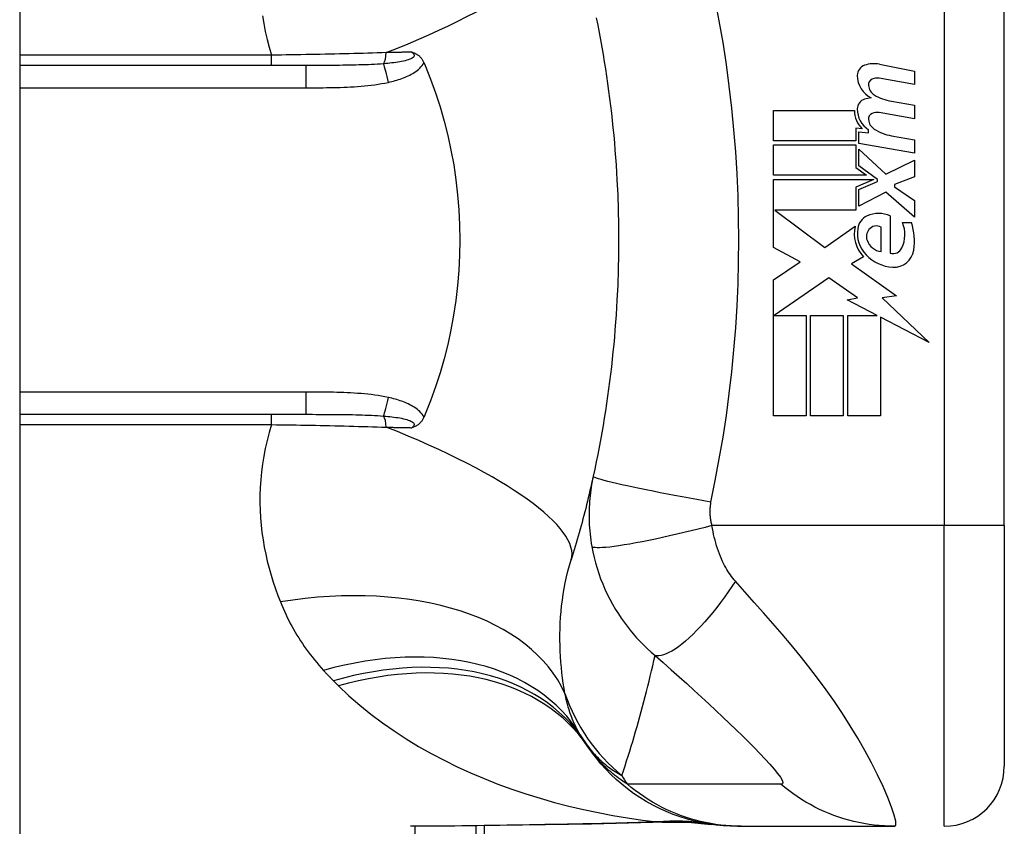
# Model space of a CAD drawing. Header units: inches. Extents: x 3.4 to 82.4, y 3.9 to 45.4.
# Tile 100 of 114: x 40.67 to 41.314, y 11.76 to 12.288. Entities that reach past the tile are written whole.
import ezdxf

# ---------------------------------------------------------------- set-up
doc = ezdxf.new("R2010")
doc.units = ezdxf.units.IN
doc.header["$MEASUREMENT"] = 0
doc.layers.add('Visible Edges(ANSI)', color=7, linetype='Continuous', lineweight=25)
doc.layers.add('Visible Tangent Edges(ANSI)', color=7, linetype='Continuous', lineweight=25)

msp = doc.modelspace()

# ---------------------------------------------------------------- linework, layer by layer
at = {"layer": 'Visible Edges(ANSI)'}
for p, q in [((40.66951, 31.551), (40.66951, 8.04)), ((41.31439, 11.95699), (41.31439, 12.33101)), ((40.85691, 12.25817), (40.66951, 12.25817)), ((41.23264, 12.25896), (41.25549, 12.25452)), ((41.25549, 12.25452), (41.25549, 12.24572)), ((41.25549, 12.24572), (41.23249, 12.24978)), ((41.24049, 12.23477), (41.25549, 12.23213)), ((41.16329, 12.22873), (41.21629, 12.22873)), ((41.16329, 12.20893), (41.16329, 12.22873)), ((41.25549, 12.22333), (41.23249, 12.22738)), ((41.25549, 12.23213), (41.25549, 12.22333)), ((41.21719, 12.21713), (41.21719, 12.20893)), ((41.22129, 12.21677), (41.21719, 12.21713)), ((41.21909, 12.21473), (41.22549, 12.21417)), ((41.21909, 12.20714), (41.21909, 12.21473)), ((41.22549, 12.21417), (41.22549, 12.2161)), ((41.21719, 12.20893), (41.16329, 12.20893)), ((41.24049, 12.21217), (41.25549, 12.20953)), ((41.25549, 12.20953), (41.25549, 12.20073)), ((41.16329, 12.20613), (41.21719, 12.20613)), ((41.16329, 12.18633), (41.16329, 12.20613)), ((41.21719, 12.20613), (41.21719, 12.19134)), ((41.25549, 12.20073), (41.21909, 12.20714)), ((41.21909, 12.20333), (41.23677, 12.18713)), ((41.21909, 12.19243), (41.21909, 12.20333)), ((41.23677, 12.18713), (41.25549, 12.19613)), ((41.25549, 12.19613), (41.25549, 12.18533)), ((41.21719, 12.19134), (41.22409, 12.18633)), ((41.23134, 12.18353), (41.21909, 12.19243)), ((41.22409, 12.18633), (41.16329, 12.18633)), ((41.16329, 12.18353), (41.22897, 12.18353)), ((41.16329, 12.13893), (41.16329, 12.18353)), ((41.22897, 12.18353), (41.21719, 12.17853)), ((41.21909, 12.17693), (41.23134, 12.18213)), ((41.23134, 12.18213), (41.23134, 12.18353)), ((41.25549, 12.18533), (41.24249, 12.18033)), ((41.21719, 12.17853), (41.21719, 12.16353)), ((41.21909, 12.16613), (41.21909, 12.17693)), ((41.24249, 12.18033), (41.24249, 12.17873)), ((41.24249, 12.17873), (41.25549, 12.16973)), ((41.23689, 12.17533), (41.21909, 12.16613)), ((41.25549, 12.15893), (41.23689, 12.17533)), ((41.25549, 12.16973), (41.25549, 12.15893)), ((41.16413, 12.16353), (41.19679, 12.13913)), ((41.21719, 12.16353), (41.16413, 12.16353)), ((41.23969, 12.15973), (41.23969, 12.13533)), ((41.19679, 12.13913), (41.21669, 12.15293)), ((41.23369, 12.13633), (41.23369, 12.15233)), ((41.24769, 12.15533), (41.25369, 12.15533)), ((41.1807, 12.12967), (41.16329, 12.13893)), ((41.22209, 12.13295), (41.21439, 12.12833)), ((41.16329, 12.11793), (41.1807, 12.12967)), ((41.21439, 12.12833), (41.24375, 12.10738)), ((41.16329, 12.02873), (41.16329, 12.11793)), ((41.19949, 12.11913), (41.1637, 12.09453)), ((41.21819, 12.10603), (41.19949, 12.11913)), ((41.21149, 12.10473), (41.21819, 12.10603)), ((41.23108, 12.09453), (41.21149, 12.10473)), ((41.24375, 12.10738), (41.23429, 12.10605)), ((41.23429, 12.10605), (41.26509, 12.07682)), ((41.1637, 12.09453), (41.18469, 12.09453)), ((41.18469, 12.09453), (41.18469, 12.02873)), ((41.18749, 12.09453), (41.20889, 12.09453)), ((41.18749, 12.02873), (41.18749, 12.09453)), ((41.20889, 12.09453), (41.20889, 12.02873)), ((41.21189, 12.09453), (41.23108, 12.09453)), ((41.21189, 12.02873), (41.21189, 12.09453)), ((41.23329, 12.09338), (41.23329, 12.02873)), ((41.26509, 12.07682), (41.23329, 12.09338)), ((40.66951, 12.02983), (40.85691, 12.02983)), ((41.18469, 12.02873), (41.16329, 12.02873)), ((41.20889, 12.02873), (41.18749, 12.02873)), ((41.23329, 12.02873), (41.21189, 12.02873)), ((41.31439, 11.95699), (41.31439, 11.79951)), ((40.97401, 11.394), (40.97401, 11.76051)), ((41.13964, 11.76014), (41.14206, 11.76014)), ((41.14206, 11.76014), (41.24249, 11.76014))]:
    msp.add_line(p, q, dxfattribs=at)
at = {"layer": 'Visible Edges(ANSI)', "flags": 128}
for points in [[(41.04717, 12.28929), (41.04813, 12.28454), (41.04905, 12.27978), (41.04994, 12.27502), (41.0508, 12.27025), (41.05162, 12.26547), (41.05242, 12.26068), (41.05318, 12.25589), (41.05391, 12.25109), (41.0546, 12.24628), (41.05526, 12.24147), (41.05589, 12.23665), (41.05649, 12.23183), (41.05706, 12.227), (41.05759, 12.22217), (41.05809, 12.21733), (41.05856, 12.21249), (41.059, 12.20764), (41.0594, 12.20279), (41.05977, 12.19794), (41.06011, 12.19308), (41.06042, 12.18822), (41.0607, 12.18336)], [(40.92635, 12.26693), (40.92673, 12.26681), (40.92711, 12.26669), (40.92749, 12.26655), (40.92787, 12.26641), (40.92824, 12.26625), (40.92862, 12.26608), (40.92899, 12.2659), (40.92936, 12.2657), (40.92973, 12.26548), (40.9301, 12.26524), (40.93047, 12.26498), (40.93083, 12.2647), (40.93119, 12.2644), (40.93154, 12.26407), (40.93188, 12.26372), (40.93221, 12.26336), (40.93253, 12.26298), (40.93283, 12.26259), (40.93311, 12.26218), (40.93338, 12.26176), (40.93363, 12.26133), (40.93387, 12.26088), (40.93409, 12.26043), (40.9343, 12.25997)], [(40.9343, 12.25997), (40.93433, 12.25989), (40.93437, 12.25982), (40.9344, 12.25974), (40.93443, 12.25967), (40.93446, 12.25959), (40.93449, 12.25952), (40.93453, 12.25944), (40.93456, 12.25937), (40.93459, 12.25929), (40.93462, 12.25922), (40.93465, 12.25915), (40.93469, 12.25907), (40.93472, 12.259), (40.93475, 12.25892), (40.93478, 12.25885), (40.93481, 12.25877), (40.93484, 12.2587), (40.93488, 12.25862), (40.93491, 12.25855), (40.93494, 12.25847), (40.93497, 12.2584), (40.935, 12.25832), (40.93503, 12.25825), (40.93506, 12.25817)], [(40.93506, 12.25817), (40.93863, 12.24929), (40.9419, 12.24025), (40.94488, 12.23107), (40.94755, 12.22176), (40.94993, 12.21232), (40.95199, 12.20276), (40.95375, 12.19308), (40.9552, 12.18332), (40.95632, 12.17351), (40.95712, 12.16366), (40.9576, 12.15379), (40.95776, 12.14389), (40.95759, 12.13399), (40.9571, 12.12408), (40.95629, 12.1142), (40.95516, 12.10441), (40.95372, 12.0947), (40.95197, 12.08509), (40.94991, 12.07558), (40.94754, 12.06618), (40.94487, 12.05689), (40.9419, 12.04774), (40.93863, 12.03871), (40.93506, 12.02983)], [(41.0607, 12.18336), (41.06087, 12.18008), (41.06102, 12.17681), (41.06116, 12.17353), (41.06128, 12.17025), (41.06139, 12.16697), (41.06149, 12.16369), (41.06157, 12.16041), (41.06163, 12.15713), (41.06168, 12.15385), (41.06172, 12.15056), (41.06174, 12.14728), (41.06175, 12.144), (41.06174, 12.14072), (41.06172, 12.13744), (41.06168, 12.13416), (41.06163, 12.13087), (41.06157, 12.12759), (41.06149, 12.12431), (41.06139, 12.12103), (41.06128, 12.11775), (41.06116, 12.11447), (41.06102, 12.1112), (41.06087, 12.10792), (41.0607, 12.10464)], [(41.0607, 12.10464), (41.06042, 12.09978), (41.06011, 12.09492), (41.05977, 12.09007), (41.0594, 12.08521), (41.059, 12.08036), (41.05856, 12.07552), (41.05809, 12.07067), (41.05759, 12.06584), (41.05706, 12.061), (41.05649, 12.05617), (41.05589, 12.05135), (41.05526, 12.04653), (41.0546, 12.04172), (41.05391, 12.03691), (41.05318, 12.03211), (41.05242, 12.02732), (41.05162, 12.02253), (41.0508, 12.01775), (41.04994, 12.01298), (41.04905, 12.00822), (41.04813, 12.00346), (41.04717, 11.99872), (41.04618, 11.99398), (41.04516, 11.98926)], [(40.9343, 12.02804), (40.93409, 12.02757), (40.93387, 12.02712), (40.93363, 12.02668), (40.93338, 12.02624), (40.93311, 12.02582), (40.93283, 12.02542), (40.93253, 12.02502), (40.93221, 12.02464), (40.93188, 12.02428), (40.93154, 12.02393), (40.93119, 12.0236), (40.93083, 12.0233), (40.93047, 12.02302), (40.9301, 12.02276), (40.92973, 12.02252), (40.92936, 12.0223), (40.92899, 12.0221), (40.92862, 12.02192), (40.92824, 12.02175), (40.92787, 12.02159), (40.92749, 12.02145), (40.92711, 12.02131), (40.92673, 12.02119), (40.92635, 12.02107)], [(40.93506, 12.02983), (40.93503, 12.02975), (40.935, 12.02968), (40.93497, 12.0296), (40.93494, 12.02953), (40.93491, 12.02945), (40.93488, 12.02938), (40.93484, 12.0293), (40.93481, 12.02923), (40.93478, 12.02916), (40.93475, 12.02908), (40.93472, 12.02901), (40.93469, 12.02893), (40.93465, 12.02886), (40.93462, 12.02878), (40.93459, 12.02871), (40.93456, 12.02863), (40.93453, 12.02856), (40.93449, 12.02848), (40.93446, 12.02841), (40.93443, 12.02833), (40.9344, 12.02826), (40.93437, 12.02819), (40.93433, 12.02811), (40.9343, 12.02804)], [(41.04516, 11.98926), (41.04464, 11.9869), (41.04411, 11.98455), (41.04358, 11.9822), (41.04303, 11.97986), (41.04248, 11.97753), (41.04192, 11.97521), (41.04136, 11.97289), (41.04079, 11.97058), (41.04021, 11.96827), (41.03962, 11.96597), (41.03903, 11.96368), (41.03843, 11.9614), (41.03782, 11.95912), (41.03721, 11.95685), (41.03659, 11.95458), (41.03596, 11.95233), (41.03533, 11.95007), (41.03469, 11.94783), (41.03404, 11.94559), (41.03339, 11.94336), (41.03273, 11.94114), (41.03206, 11.93892), (41.03138, 11.93671), (41.0307, 11.9345)], [(41.13964, 11.76014), (41.13499, 11.76023), (41.13031, 11.76051), (41.12561, 11.76098), (41.1209, 11.76164), (41.11618, 11.7625), (41.11147, 11.76355), (41.10679, 11.7648), (41.10214, 11.76625), (41.09754, 11.7679), (41.093, 11.76974), (41.08854, 11.77177), (41.08416, 11.77399), (41.07987, 11.77638), (41.07569, 11.77895), (41.07163, 11.78169), (41.06769, 11.78458), (41.06389, 11.78763), (41.06024, 11.79081), (41.05674, 11.79413), (41.05339, 11.79756), (41.05021, 11.8011), (41.04719, 11.80474), (41.04435, 11.80847), (41.04168, 11.81227)], [(41.09214, 11.76294), (41.06834, 11.7621), (41.04404, 11.7616)], [(41.09214, 11.76294), (41.10732, 11.7629), (41.12243, 11.7614)], [(41.04404, 11.7616), (41.01386, 11.76112), (40.98397, 11.76065), (40.95447, 11.76029), (40.92546, 11.76014)]]:
    msp.add_lwpolyline(points, dxfattribs=at)
at = {"layer": 'Visible Edges(ANSI)'}
for centre, radius, start, end in [((41.22897, 12.24012), 0.0192, 79, 108.47479), ((41.22511, 12.25169), 0.007, 108.47479, 179.6788), ((41.23448, 12.25163), 0.01637, 179.6788, 243.95078), ((41.22939, 12.24555), 0.004, 113.54875, 186.10268), ((41.23107, 12.2417), 0.0082, 79.9922, 113.54875), ((41.23376, 12.24602), 0.0084, 186.10268, 237.60833), ((41.22487, 12.22967), 0.00676, 106.9928, 179.47765), ((41.2285, 12.21776), 0.0192, 93.6169, 106.9928), ((41.24543, 12.26538), 0.031, 238.55841, 260.82565), ((41.23229, 12.22839), 0.016, 178.79525, 226.5849), ((41.23411, 12.22958), 0.016, 179.47765, 237.41137), ((41.23107, 12.21931), 0.0082, 80, 113.55712), ((41.22939, 12.22316), 0.004, 113.55712, 186.03001), ((41.23376, 12.22362), 0.0084, 186.03001, 237.59924), ((41.24587, 12.2427), 0.031, 237.59924, 260), ((41.22859, 12.15046), 0.01013, 113.84447, 175.08017), ((41.23209, 12.14253), 0.0188, 66.15553, 113.84447), ((41.23813, 12.14801), 0.022, 167.07905, 223.17854), ((41.23813, 12.14801), 0.01992, 170.40854, 224.16843), ((41.23138, 12.14615), 0.0073, 141.16516, 199.37968), ((41.23065, 12.14674), 0.00637, 61.45471, 141.16516), ((41.2288, 12.14748), 0.02046, 334.67838, 22.56091), ((41.21505, 12.14327), 0.04048, 351.56052, 17.33425), ((41.23506, 12.14744), 0.0112, 199.37968, 262.99755), ((41.24151, 12.14146), 0.0064, 253.52609, 334.67838), ((41.24208, 12.13926), 0.01315, 266.56465, 351.56052), ((41.24288, 12.15262), 0.02654, 224.16843, 266.56465), ((41.1376, 11.8813), 0.11811, 211.30007, 213.52082), ((41.53419, 12.144), 0.59381, 213.52082, 213.96213), ((41.27502, 11.79951), 0.03937, 270, 0)]:
    msp.add_arc(centre, radius, start, end, dxfattribs=at)
at = {"layer": 'Visible Tangent Edges(ANSI)'}
for p, q in [((41.27502, 12.33101), (41.27502, 11.95699)), ((40.83447, 12.26492), (40.66951, 12.26492)), ((40.83447, 12.25817), (40.83447, 12.26492)), ((40.85691, 12.25817), (40.85691, 12.2436)), ((40.66951, 12.2436), (40.85691, 12.2436)), ((40.85691, 12.04441), (40.66951, 12.04441)), ((40.85691, 12.04441), (40.85691, 12.02983)), ((40.83447, 12.02309), (40.83447, 12.02983)), ((40.66951, 12.02309), (40.83447, 12.02309)), ((41.27502, 11.95699), (41.12294, 11.95699)), ((41.31439, 11.95699), (41.27502, 11.95699)), ((41.27502, 11.76014), (41.27502, 11.95699)), ((40.9286, 11.20291), (40.9286, 11.76015)), ((40.96825, 11.76043), (40.96825, 11.394))]:
    msp.add_line(p, q, dxfattribs=at)
at = {"layer": 'Visible Tangent Edges(ANSI)', "flags": 128}
for points in [[(41.12228, 11.97232), (41.12503, 11.98647), (41.12773, 12.00062), (41.13016, 12.01483), (41.13234, 12.02908), (41.13425, 12.04337), (41.13591, 12.05768), (41.13731, 12.07203), (41.13845, 12.0864), (41.13934, 12.10078), (41.13998, 12.11518), (41.14036, 12.12959), (41.14049, 12.144), (41.14036, 12.15841), (41.13998, 12.17282), (41.13934, 12.18722), (41.13845, 12.20161), (41.13731, 12.21597), (41.13591, 12.23032), (41.13425, 12.24464), (41.13234, 12.25892), (41.13016, 12.27317), (41.12773, 12.28738), (41.12503, 12.30154)], [(40.82852, 12.29078), (40.82935, 12.28563), (40.83036, 12.28046), (40.83155, 12.27529), (40.83292, 12.2701), (40.83447, 12.26492)], [(40.90961, 12.26659), (40.90661, 12.26649), (40.9036, 12.2664), (40.90057, 12.26631), (40.89752, 12.26621), (40.89447, 12.26613), (40.89139, 12.26604), (40.88831, 12.26596), (40.88521, 12.26588), (40.8821, 12.2658), (40.87899, 12.26573), (40.87586, 12.26565), (40.87272, 12.26558), (40.86957, 12.26551), (40.86641, 12.26545), (40.86324, 12.26538), (40.86007, 12.26532), (40.85688, 12.26527), (40.85369, 12.26521), (40.85049, 12.26515), (40.84729, 12.2651), (40.84409, 12.26505), (40.84088, 12.26501), (40.83767, 12.26496), (40.83447, 12.26492)], [(40.92635, 12.26693), (40.92696, 12.26646), (40.92744, 12.26597), (40.92775, 12.26546), (40.92788, 12.26494), (40.92782, 12.26443), (40.92755, 12.26394), (40.92712, 12.26347), (40.92652, 12.26302), (40.92579, 12.26262), (40.92494, 12.26224), (40.924, 12.26189), (40.92299, 12.26157), (40.92192, 12.26128), (40.9208, 12.26102), (40.91963, 12.26078), (40.91843, 12.26055), (40.91719, 12.26035), (40.91592, 12.26016), (40.91462, 12.25998), (40.91329, 12.25982), (40.91195, 12.25967), (40.91059, 12.25954), (40.90921, 12.25941), (40.90783, 12.2593)], [(40.92635, 12.26693), (40.92566, 12.26692), (40.92497, 12.2669), (40.92428, 12.26689), (40.92359, 12.26688), (40.9229, 12.26686), (40.92221, 12.26685), (40.92151, 12.26683), (40.92082, 12.26682), (40.92012, 12.26681), (40.91943, 12.26679), (40.91873, 12.26678), (40.91803, 12.26676), (40.91734, 12.26675), (40.91664, 12.26674), (40.91594, 12.26672), (40.91524, 12.26671), (40.91453, 12.26669), (40.91383, 12.26668), (40.91313, 12.26666), (40.91243, 12.26665), (40.91172, 12.26663), (40.91102, 12.26662), (40.91031, 12.26661), (40.90961, 12.26659)], [(40.90783, 12.2593), (40.90588, 12.25915), (40.90391, 12.25902), (40.90191, 12.25891), (40.8999, 12.2588), (40.89786, 12.25871), (40.89581, 12.25863), (40.89375, 12.25856), (40.89167, 12.2585), (40.88957, 12.25844), (40.88747, 12.25839), (40.88535, 12.25835), (40.88322, 12.25832), (40.88108, 12.25829), (40.87893, 12.25826), (40.87677, 12.25824), (40.8746, 12.25822), (40.87241, 12.25821), (40.87022, 12.2582), (40.86802, 12.25819), (40.86581, 12.25818), (40.8636, 12.25818), (40.86137, 12.25818), (40.85914, 12.25817), (40.85691, 12.25817)], [(40.91097, 12.24715), (40.91207, 12.2474), (40.91318, 12.24767), (40.91428, 12.24795), (40.91539, 12.24825), (40.91649, 12.24857), (40.91758, 12.2489), (40.91867, 12.24926), (40.91975, 12.24964), (40.92082, 12.25004), (40.92188, 12.25046), (40.92293, 12.25091), (40.92396, 12.25138), (40.92498, 12.25188), (40.92598, 12.25241), (40.92696, 12.25298), (40.92792, 12.25358), (40.92886, 12.25421), (40.92977, 12.2549), (40.93065, 12.25562), (40.9315, 12.25639), (40.93229, 12.25722), (40.93303, 12.25808), (40.9337, 12.259), (40.9343, 12.25997)], [(40.85691, 12.2436), (40.85917, 12.2436), (40.86143, 12.2436), (40.86369, 12.24361), (40.86595, 12.24363), (40.86821, 12.24364), (40.87047, 12.24367), (40.87273, 12.24371), (40.87499, 12.24375), (40.87725, 12.2438), (40.87951, 12.24387), (40.88177, 12.24395), (40.88402, 12.24405), (40.88628, 12.24416), (40.88854, 12.24429), (40.8908, 12.24444), (40.89306, 12.24462), (40.89531, 12.24481), (40.89757, 12.24504), (40.89982, 12.24529), (40.90206, 12.24558), (40.9043, 12.24591), (40.90653, 12.24628), (40.90875, 12.24669), (40.91097, 12.24715)], [(40.91097, 12.04085), (40.90875, 12.04131), (40.90653, 12.04172), (40.9043, 12.04209), (40.90206, 12.04241), (40.89982, 12.0427), (40.89757, 12.04296), (40.89531, 12.04319), (40.89306, 12.04339), (40.8908, 12.04356), (40.88854, 12.04371), (40.88628, 12.04384), (40.88402, 12.04396), (40.88177, 12.04405), (40.87951, 12.04413), (40.87725, 12.0442), (40.87499, 12.04425), (40.87273, 12.0443), (40.87047, 12.04433), (40.86821, 12.04436), (40.86595, 12.04438), (40.86369, 12.04439), (40.86143, 12.0444), (40.85917, 12.0444), (40.85691, 12.04441)], [(40.9343, 12.02804), (40.9337, 12.029), (40.93303, 12.02992), (40.93229, 12.03079), (40.9315, 12.03161), (40.93065, 12.03238), (40.92977, 12.03311), (40.92886, 12.03379), (40.92792, 12.03442), (40.92696, 12.03502), (40.92598, 12.03559), (40.92498, 12.03612), (40.92396, 12.03662), (40.92293, 12.0371), (40.92188, 12.03754), (40.92082, 12.03797), (40.91975, 12.03837), (40.91867, 12.03874), (40.91758, 12.0391), (40.91649, 12.03944), (40.91539, 12.03975), (40.91428, 12.04005), (40.91318, 12.04034), (40.91207, 12.0406), (40.91097, 12.04085)], [(40.85691, 12.02983), (40.85914, 12.02983), (40.86137, 12.02983), (40.8636, 12.02982), (40.86581, 12.02982), (40.86802, 12.02981), (40.87022, 12.0298), (40.87241, 12.02979), (40.87459, 12.02978), (40.87677, 12.02976), (40.87893, 12.02974), (40.88108, 12.02972), (40.88322, 12.02969), (40.88535, 12.02965), (40.88747, 12.02961), (40.88957, 12.02956), (40.89167, 12.02951), (40.89375, 12.02944), (40.89581, 12.02937), (40.89786, 12.02929), (40.8999, 12.0292), (40.90191, 12.0291), (40.90391, 12.02898), (40.90588, 12.02885), (40.90783, 12.0287)], [(40.90783, 12.0287), (40.90921, 12.02859), (40.91059, 12.02846), (40.91195, 12.02833), (40.91329, 12.02818), (40.91462, 12.02802), (40.91592, 12.02784), (40.91719, 12.02765), (40.91843, 12.02745), (40.91963, 12.02722), (40.9208, 12.02698), (40.92192, 12.02672), (40.92299, 12.02643), (40.924, 12.02611), (40.92494, 12.02576), (40.92579, 12.02539), (40.92652, 12.02498), (40.92712, 12.02453), (40.92755, 12.02406), (40.92782, 12.02357), (40.92788, 12.02306), (40.92775, 12.02254), (40.92744, 12.02204), (40.92696, 12.02154), (40.92635, 12.02107)], [(40.83447, 12.02309), (40.83292, 12.0179), (40.83155, 12.01272), (40.83036, 12.00754), (40.82935, 12.00237), (40.82852, 11.99723), (40.82785, 11.99211), (40.82736, 11.98702), (40.82702, 11.98197), (40.82685, 11.97695), (40.82683, 11.97197), (40.82696, 11.96703), (40.82723, 11.96213), (40.82765, 11.95727), (40.8282, 11.95245), (40.82888, 11.94768), (40.82969, 11.94295), (40.83063, 11.93826), (40.83168, 11.93363), (40.83286, 11.92905), (40.83414, 11.92452), (40.83552, 11.92005), (40.83701, 11.91563), (40.8386, 11.91128), (40.84027, 11.90699)], [(40.83447, 12.02309), (40.83767, 12.02304), (40.84088, 12.023), (40.84409, 12.02295), (40.84729, 12.0229), (40.85049, 12.02285), (40.85369, 12.02279), (40.85688, 12.02274), (40.86007, 12.02268), (40.86324, 12.02262), (40.86641, 12.02255), (40.86957, 12.02249), (40.87272, 12.02242), (40.87586, 12.02235), (40.87899, 12.02228), (40.8821, 12.0222), (40.88521, 12.02212), (40.88831, 12.02204), (40.89139, 12.02196), (40.89447, 12.02188), (40.89752, 12.02179), (40.90057, 12.0217), (40.9036, 12.0216), (40.90661, 12.02151), (40.90961, 12.02141)], [(40.90961, 12.02141), (40.91031, 12.0214), (40.91102, 12.02138), (40.91172, 12.02137), (40.91243, 12.02135), (40.91313, 12.02134), (40.91383, 12.02132), (40.91453, 12.02131), (40.91524, 12.0213), (40.91594, 12.02128), (40.91664, 12.02127), (40.91734, 12.02125), (40.91803, 12.02124), (40.91873, 12.02122), (40.91943, 12.02121), (40.92012, 12.0212), (40.92082, 12.02118), (40.92151, 12.02117), (40.92221, 12.02115), (40.9229, 12.02114), (40.92359, 12.02113), (40.92428, 12.02111), (40.92497, 12.0211), (40.92566, 12.02108), (40.92635, 12.02107)], [(41.04516, 11.98926), (41.04478, 11.98746), (41.04443, 11.98565), (41.04411, 11.98383), (41.04381, 11.982), (41.04354, 11.98017), (41.0433, 11.97834), (41.04309, 11.97649), (41.0429, 11.97464), (41.04275, 11.97278), (41.04263, 11.97092), (41.04253, 11.96906), (41.04246, 11.96719), (41.04243, 11.96531), (41.04242, 11.9634), (41.04244, 11.96148), (41.0425, 11.95954), (41.04259, 11.95755), (41.04272, 11.9555), (41.04288, 11.95345), (41.04308, 11.95144), (41.04331, 11.94943), (41.04358, 11.94739), (41.04389, 11.94533), (41.04424, 11.94325)], [(41.12228, 11.97232), (41.11765, 11.97315), (41.11293, 11.974), (41.10814, 11.97487), (41.10332, 11.97577), (41.09849, 11.97668), (41.0937, 11.97759), (41.08896, 11.97852), (41.08432, 11.97944), (41.07982, 11.98035), (41.07549, 11.98124), (41.07136, 11.98212), (41.06747, 11.98296), (41.06384, 11.98377), (41.0605, 11.98454), (41.05747, 11.98526), (41.05476, 11.98593), (41.0524, 11.98655), (41.05037, 11.98711), (41.04869, 11.98761), (41.04735, 11.98806), (41.04634, 11.98844), (41.04565, 11.98877), (41.04526, 11.98904), (41.04516, 11.98926)], [(41.12294, 11.95699), (41.12278, 11.95767), (41.12262, 11.95834), (41.12248, 11.959), (41.12235, 11.95966), (41.12224, 11.96032), (41.12213, 11.96099), (41.12204, 11.96167), (41.12197, 11.96233), (41.1219, 11.96297), (41.12185, 11.96361), (41.12181, 11.96425), (41.12178, 11.96488), (41.12176, 11.9655), (41.12175, 11.96613), (41.12175, 11.96675), (41.12177, 11.96738), (41.12179, 11.968), (41.12183, 11.96862), (41.12188, 11.96924), (41.12194, 11.96986), (41.12201, 11.97048), (41.12209, 11.9711), (41.12218, 11.97171), (41.12228, 11.97232)], [(41.12294, 11.95699), (41.11845, 11.95583), (41.11386, 11.95467), (41.10921, 11.95352), (41.10452, 11.95239), (41.09982, 11.95128), (41.09513, 11.95021), (41.09049, 11.94918), (41.08593, 11.9482), (41.08148, 11.94727), (41.07718, 11.94641), (41.07305, 11.94563), (41.06913, 11.94492), (41.06544, 11.9443), (41.06201, 11.94377), (41.05886, 11.94332), (41.056, 11.94297), (41.05344, 11.94271), (41.0512, 11.94254), (41.04928, 11.94246), (41.04767, 11.94247), (41.04637, 11.94255), (41.04537, 11.94272), (41.04467, 11.94295), (41.04424, 11.94325)], [(41.13835, 11.92053), (41.13748, 11.92154), (41.13662, 11.92258), (41.13579, 11.92366), (41.13498, 11.92477), (41.13419, 11.92592), (41.13342, 11.9271), (41.13267, 11.92832), (41.13194, 11.92957), (41.13123, 11.93086), (41.13053, 11.93218), (41.12985, 11.93358), (41.12914, 11.93513), (41.12843, 11.93683), (41.12775, 11.93855), (41.12712, 11.94027), (41.12652, 11.94203), (41.12595, 11.94382), (41.12541, 11.94564), (41.12491, 11.94749), (41.12444, 11.94936), (41.12401, 11.95125), (41.12362, 11.95316), (41.12326, 11.95507), (41.12294, 11.95699)], [(41.04424, 11.94325), (41.04492, 11.93972), (41.04571, 11.93619), (41.04662, 11.93267), (41.04764, 11.92916), (41.04876, 11.92567), (41.05, 11.92221), (41.05134, 11.91879), (41.0528, 11.91539), (41.05435, 11.91205), (41.05601, 11.90876), (41.0578, 11.90545), (41.05972, 11.90216), (41.06163, 11.89912), (41.06346, 11.89636), (41.06534, 11.89371), (41.06728, 11.89111), (41.06929, 11.88857), (41.07138, 11.88606), (41.07355, 11.88361), (41.0758, 11.8812), (41.07814, 11.87883), (41.08056, 11.87651), (41.08307, 11.87423), (41.08567, 11.87201)], [(41.02666, 11.84699), (41.02609, 11.85034), (41.02557, 11.85374), (41.0251, 11.85717), (41.02468, 11.86064), (41.02431, 11.86415), (41.02399, 11.86769), (41.02374, 11.87126), (41.02354, 11.87486), (41.02341, 11.87849), (41.02335, 11.88214), (41.02335, 11.88581), (41.02343, 11.8895), (41.02357, 11.89321), (41.0238, 11.89695), (41.0241, 11.9007), (41.02448, 11.90447), (41.02495, 11.90825), (41.0255, 11.91203), (41.02615, 11.91581), (41.02688, 11.91959), (41.02769, 11.92335), (41.02861, 11.92709), (41.02961, 11.93081), (41.0307, 11.9345)], [(41.13835, 11.92053), (41.136, 11.91705), (41.13358, 11.91358), (41.1311, 11.91014), (41.12857, 11.90675), (41.12601, 11.90343), (41.12342, 11.90019), (41.12082, 11.89706), (41.11821, 11.89404), (41.11561, 11.89117), (41.11304, 11.88845), (41.1105, 11.88591), (41.10802, 11.88354), (41.10559, 11.88138), (41.10324, 11.87943), (41.10098, 11.87769), (41.0988, 11.87617), (41.09674, 11.87488), (41.09478, 11.87382), (41.09295, 11.87298), (41.09123, 11.87236), (41.08965, 11.87197), (41.08819, 11.87178), (41.08687, 11.8718), (41.08567, 11.87201)], [(41.24249, 11.76014), (41.24331, 11.76097), (41.24324, 11.76345), (41.24231, 11.76744), (41.24057, 11.77274), (41.23811, 11.77908), (41.23503, 11.78619), (41.23144, 11.7938), (41.22742, 11.80173), (41.22305, 11.80981), (41.21839, 11.81793), (41.21349, 11.82601), (41.20838, 11.83399), (41.20309, 11.84185), (41.19765, 11.84956), (41.19208, 11.85713), (41.1864, 11.86454), (41.18061, 11.87182), (41.17474, 11.87898), (41.1688, 11.88602), (41.16281, 11.89296), (41.15677, 11.89985), (41.15067, 11.90673), (41.1445, 11.91366), (41.13835, 11.92053)], [(40.84027, 11.90699), (40.84112, 11.90495), (40.84199, 11.90292), (40.84289, 11.90091), (40.84381, 11.89891), (40.84477, 11.89692), (40.84575, 11.89495), (40.84676, 11.893), (40.8478, 11.89106), (40.84887, 11.88914), (40.84997, 11.88723), (40.8511, 11.88534), (40.85226, 11.88346), (40.85344, 11.8816), (40.85466, 11.87975), (40.8559, 11.87792), (40.85718, 11.8761), (40.85849, 11.8743), (40.85982, 11.87252), (40.86119, 11.87076), (40.86259, 11.86901), (40.86402, 11.86728), (40.86547, 11.86556), (40.86696, 11.86387), (40.86848, 11.86219)], [(41.06393, 11.79338), (41.06498, 11.79654), (41.06602, 11.79971), (41.06704, 11.80289), (41.06805, 11.80608), (41.06905, 11.80928), (41.07004, 11.81249), (41.07102, 11.81571), (41.07198, 11.81894), (41.07293, 11.82218), (41.07387, 11.82543), (41.07479, 11.82869), (41.07571, 11.83196), (41.07661, 11.83524), (41.07749, 11.83853), (41.07837, 11.84183), (41.07923, 11.84514), (41.08008, 11.84847), (41.08092, 11.8518), (41.08174, 11.85514), (41.08255, 11.85849), (41.08335, 11.86186), (41.08414, 11.86523), (41.08491, 11.86862), (41.08567, 11.87201)], [(41.08567, 11.87201), (41.09098, 11.86733), (41.09625, 11.86266), (41.10139, 11.85806), (41.10641, 11.85353), (41.11134, 11.84905), (41.11617, 11.84462), (41.12091, 11.84024), (41.12554, 11.83591), (41.13006, 11.83165), (41.13447, 11.82746), (41.13875, 11.82334), (41.1429, 11.81929), (41.14691, 11.81534), (41.15073, 11.81148), (41.15436, 11.80775), (41.15776, 11.80418), (41.16086, 11.80078), (41.16361, 11.79763), (41.16592, 11.79477), (41.16772, 11.79229), (41.16888, 11.79028), (41.16935, 11.78881), (41.16906, 11.78793), (41.16802, 11.78768)], [(40.86848, 11.86219), (40.86875, 11.8619), (40.86902, 11.86161), (40.86928, 11.86132), (40.86955, 11.86104), (40.86982, 11.86075), (40.87009, 11.86046), (40.87036, 11.86018), (40.87063, 11.85989), (40.8709, 11.85961), (40.87117, 11.85932), (40.87144, 11.85904), (40.87172, 11.85875), (40.87199, 11.85847), (40.87226, 11.85818), (40.87254, 11.8579), (40.87281, 11.85762), (40.87309, 11.85734), (40.87336, 11.85706), (40.87364, 11.85678), (40.87391, 11.8565), (40.87419, 11.85622), (40.87447, 11.85594), (40.87475, 11.85566), (40.87503, 11.85538)], [(40.87503, 11.85538), (40.87517, 11.85524), (40.87531, 11.8551), (40.87545, 11.85496), (40.87559, 11.85482), (40.87573, 11.85468), (40.87587, 11.85454), (40.87601, 11.8544), (40.87615, 11.85426), (40.87629, 11.85412), (40.87643, 11.85398), (40.87658, 11.85384), (40.87672, 11.8537), (40.87686, 11.85356), (40.877, 11.85342), (40.87714, 11.85328), (40.87728, 11.85314), (40.87742, 11.853), (40.87756, 11.85286), (40.8777, 11.85272), (40.87784, 11.85258), (40.87799, 11.85245), (40.87813, 11.85231), (40.87827, 11.85217), (40.87841, 11.85203)], [(40.87841, 11.85203), (40.88518, 11.84565), (40.89222, 11.83951), (40.89951, 11.83362), (40.90703, 11.82797), (40.91477, 11.82256), (40.9227, 11.8174), (40.93081, 11.81248), (40.93908, 11.80781), (40.94752, 11.80336), (40.9561, 11.79914), (40.96484, 11.79515), (40.9737, 11.79138), (40.9827, 11.78783), (40.99181, 11.7845), (41.00102, 11.78139), (41.01033, 11.7785), (41.01973, 11.77582), (41.0292, 11.77336), (41.03873, 11.77112), (41.04833, 11.76909), (41.05797, 11.76726), (41.06764, 11.76566), (41.07735, 11.76426), (41.08708, 11.76306)], [(41.03668, 11.81994), (41.03611, 11.82089), (41.03556, 11.82186), (41.03502, 11.82285), (41.03449, 11.82385), (41.03397, 11.82486), (41.03347, 11.82589), (41.03298, 11.82693), (41.0325, 11.82799), (41.03204, 11.82907), (41.03159, 11.83016), (41.03115, 11.83126), (41.03073, 11.83238), (41.03031, 11.83351), (41.02992, 11.83466), (41.02953, 11.83583), (41.02916, 11.83701), (41.0288, 11.8382), (41.02846, 11.83941), (41.02813, 11.84064), (41.02781, 11.84188), (41.0275, 11.84314), (41.02721, 11.84441), (41.02692, 11.84569), (41.02666, 11.84699)], [(41.03914, 11.81607), (41.04006, 11.81471), (41.041, 11.81339), (41.04196, 11.81211), (41.04292, 11.81088), (41.0439, 11.80969), (41.04488, 11.80854), (41.04588, 11.80742), (41.04689, 11.80635), (41.0479, 11.80531), (41.04893, 11.8043), (41.04996, 11.80333), (41.051, 11.80239), (41.05204, 11.80148), (41.0531, 11.80061), (41.05416, 11.79976), (41.05522, 11.79894), (41.05629, 11.79815), (41.05737, 11.79739), (41.05845, 11.79666), (41.05954, 11.79595), (41.06063, 11.79527), (41.06173, 11.79462), (41.06283, 11.79399), (41.06393, 11.79338)], [(41.06751, 11.78771), (41.066, 11.7887), (41.06453, 11.78969), (41.06312, 11.79069), (41.06174, 11.79169), (41.06041, 11.79269), (41.05912, 11.7937), (41.05787, 11.79471), (41.05666, 11.79572), (41.05548, 11.79674), (41.05434, 11.79775), (41.05324, 11.79877), (41.05217, 11.7998), (41.05113, 11.80082), (41.05013, 11.80185), (41.04916, 11.80288), (41.04822, 11.80391), (41.0473, 11.80494), (41.04642, 11.80598), (41.04556, 11.80702), (41.04473, 11.80806), (41.04393, 11.80911), (41.04315, 11.81016), (41.0424, 11.81121), (41.04168, 11.81227)], [(41.14206, 11.76014), (41.13875, 11.76019), (41.13542, 11.76034), (41.13209, 11.76058), (41.12875, 11.76092), (41.12541, 11.76136), (41.12208, 11.76191), (41.11875, 11.76255), (41.11544, 11.76329), (41.11214, 11.76413), (41.10887, 11.76507), (41.10562, 11.76611), (41.1024, 11.76725), (41.09921, 11.76848), (41.09607, 11.76981), (41.09296, 11.77122), (41.0899, 11.77273), (41.08689, 11.77433), (41.08394, 11.77601), (41.08104, 11.77777), (41.0782, 11.77961), (41.07543, 11.78153), (41.07272, 11.78352), (41.07008, 11.78558), (41.06751, 11.78771)], [(41.16802, 11.78768), (41.16381, 11.78771), (41.15962, 11.78771), (41.15542, 11.78771), (41.15124, 11.78771), (41.14705, 11.78771), (41.14287, 11.78771), (41.13868, 11.78771), (41.1345, 11.78771), (41.13031, 11.78771), (41.12613, 11.78771), (41.12194, 11.78771), (41.11776, 11.78771), (41.11357, 11.78771), (41.10938, 11.78771), (41.1052, 11.78771), (41.10101, 11.78771), (41.09683, 11.78771), (41.09264, 11.78771), (41.08846, 11.78771), (41.08427, 11.78771), (41.08009, 11.78771), (41.0759, 11.78771), (41.07171, 11.78771), (41.06751, 11.78771)], [(41.24249, 11.76014), (41.23917, 11.76019), (41.23584, 11.76034), (41.23251, 11.76058), (41.22917, 11.76092), (41.22583, 11.76136), (41.22249, 11.7619), (41.21917, 11.76255), (41.21585, 11.76329), (41.21256, 11.76413), (41.20929, 11.76507), (41.20604, 11.76611), (41.20282, 11.76724), (41.19964, 11.76847), (41.1965, 11.7698), (41.1934, 11.77121), (41.19035, 11.77272), (41.18735, 11.77431), (41.1844, 11.77599), (41.18151, 11.77775), (41.17868, 11.77959), (41.17591, 11.78151), (41.17321, 11.7835), (41.17058, 11.78556), (41.16802, 11.78768)], [(41.08708, 11.76306), (41.0853, 11.76298), (41.08351, 11.7629), (41.08173, 11.76283), (41.07994, 11.76276), (41.07814, 11.76269), (41.07635, 11.76262), (41.07454, 11.76255), (41.07274, 11.76249), (41.07093, 11.76243), (41.06912, 11.76237), (41.0673, 11.76231), (41.06549, 11.76226), (41.06366, 11.76221), (41.06184, 11.76216), (41.06001, 11.76211), (41.05818, 11.76207), (41.05635, 11.76202), (41.05451, 11.76198), (41.05268, 11.76194), (41.05084, 11.7619), (41.04899, 11.76186), (41.04715, 11.76183), (41.0453, 11.7618), (41.04345, 11.76177)], [(41.08708, 11.76306), (41.08725, 11.76306), (41.08742, 11.76305), (41.08759, 11.76305), (41.08775, 11.76305), (41.08791, 11.76304), (41.08806, 11.76304), (41.08821, 11.76303), (41.08836, 11.76303), (41.0885, 11.76303), (41.08864, 11.76302), (41.08877, 11.76302), (41.0889, 11.76301), (41.08902, 11.76301), (41.08914, 11.76301), (41.08926, 11.763), (41.08936, 11.763), (41.08947, 11.76299), (41.08957, 11.76299), (41.08966, 11.76299), (41.08975, 11.76298), (41.08983, 11.76298), (41.08991, 11.76297), (41.08998, 11.76297), (41.09005, 11.76297)], [(41.09005, 11.76297), (41.09014, 11.76296), (41.09022, 11.76296), (41.09031, 11.76295), (41.0904, 11.76295), (41.09048, 11.76294), (41.09057, 11.76294), (41.09066, 11.76294), (41.09074, 11.76293), (41.09083, 11.76293), (41.09092, 11.76293), (41.09101, 11.76293), (41.09109, 11.76293), (41.09118, 11.76293), (41.09127, 11.76293), (41.09135, 11.76293), (41.09144, 11.76293), (41.09153, 11.76293), (41.09162, 11.76293), (41.0917, 11.76293), (41.09179, 11.76293), (41.09188, 11.76294), (41.09196, 11.76294), (41.09205, 11.76294), (41.09214, 11.76295)], [(41.04345, 11.76177), (41.03842, 11.76168), (41.0334, 11.76159), (41.02838, 11.76151), (41.02337, 11.76142), (41.01837, 11.76133), (41.01338, 11.76124), (41.0084, 11.76115), (41.00343, 11.76106), (40.99847, 11.76097), (40.99352, 11.76088), (40.98858, 11.7608), (40.98365, 11.76072), (40.97873, 11.76064), (40.97383, 11.76056), (40.96893, 11.76049), (40.96405, 11.76043), (40.95917, 11.76036), (40.95432, 11.76031), (40.94947, 11.76026), (40.94464, 11.76022), (40.93982, 11.76019), (40.93502, 11.76016), (40.93023, 11.76015), (40.92546, 11.76014)], [(41.04404, 11.7616), (41.04401, 11.7616), (41.04399, 11.7616), (41.04396, 11.7616), (41.04394, 11.76161), (41.04391, 11.76161), (41.04389, 11.76161), (41.04386, 11.76162), (41.04384, 11.76162), (41.04381, 11.76162), (41.04379, 11.76163), (41.04376, 11.76164), (41.04374, 11.76164), (41.04371, 11.76165), (41.04369, 11.76166), (41.04367, 11.76167), (41.04364, 11.76167), (41.04362, 11.76168), (41.04359, 11.76169), (41.04357, 11.7617), (41.04354, 11.76172), (41.04352, 11.76173), (41.0435, 11.76174), (41.04347, 11.76175), (41.04345, 11.76177)]]:
    msp.add_lwpolyline(points, dxfattribs=at)
at = {"layer": 'Visible Tangent Edges(ANSI)'}
msp.add_arc((41.43478, 12.02328), 0.43633, 211.79568, 212.67565, dxfattribs=at)
for centre, major_axis, ratio, start_param, end_param in [((40.84271, 12.29511), (0.18799, 0.05839), 0.249251, 4.997807, 6.283185), ((40.90626, 12.26802), (0, 0.00984), 0.343453, 3.624092, 4.566988), ((40.91097, 12.24186), (0.00402, -0.01927), 0.056853, 1.836987, 2.689915), ((40.91097, 12.04614), (-0.00402, -0.01927), 0.056853, 0.451678, 1.304606), ((40.90626, 12.01999), (0, 0.00984), 0.343453, 4.857789, 5.800686), ((40.84271, 11.99289), (0.18799, -0.05839), 0.249251, 0, 1.285379), ((40.84027, 11.78544), (0.19017, 0.05083), 0.604241, 0.09545, 1.410679), ((40.86848, 11.71767), (0.1682, 0.10227), 0.678602, 0, 1.179478), ((40.87503, 11.70737), (0.16411, 0.10871), 0.689059, 0, 1.142601), ((40.87841, 11.7023), (0.16327, 0.10997), 0.696909, 0, 1.131926), ((41.13849, 11.88392), (0.11201, -0.03746), 0.992002, 3.787137, 4.348938), ((41.08708, 11.56771), (0.03285, 0.19409), 0.802573, 0, 0.207855), ((41.09376, 11.56665), (0.02867, 0.19475), 0.91694, 0, 0.179726)]:
    msp.add_ellipse(centre, major_axis=major_axis, ratio=ratio, start_param=start_param, end_param=end_param, dxfattribs=at)

doc.saveas('drawing.dxf')
